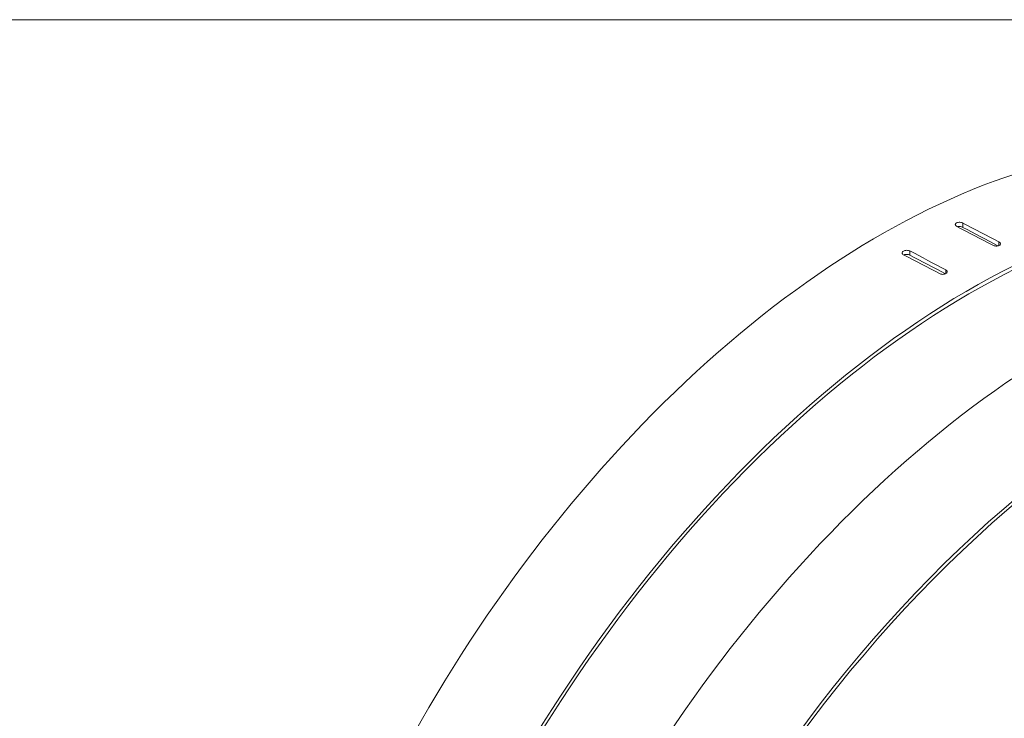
# Model space of a CAD drawing. Header units: millimetres. Extents: x 5 to 345, y 5 to 265.
# Tile 14 of 17: x 261 to 302, y 233 to 262. Entities that reach past the tile are written whole.
import ezdxf

# ---------------------------------------------------------------- set-up
doc = ezdxf.new("R2010")
doc.units = ezdxf.units.MM
doc.header["$LTSCALE"] = 1.25
for name, color, linetype, lineweight in [('Sketch Geometry (ANSI)', 7, 'Continuous', 9), ('Visible (ANSI)', 7, 'Continuous', 9), ('Visible Narrow (ANSI)', 7, 'Continuous', 9)]:
    doc.layers.add(name, color=color, linetype=linetype, lineweight=lineweight)

# ---------------------------------------------------------------- blocks, each defined once
blk = doc.blocks.new('Borders Default Border')
at = {"layer": 'Sketch Geometry (ANSI)', "flags": 128}
blk.add_lwpolyline([(6.35, 6.35), (6.35, 209.55), (273.05, 209.55), (273.05, 6.35), (6.35, 6.35)], dxfattribs=at)

msp = doc.modelspace()

# ---------------------------------------------------------------- linework, layer by layer
at = {"layer": 'Visible (ANSI)'}
for centre, major_axis, ratio, start_param, end_param in [((296.331, 222.305), (18.805, 32.571), 0.57735, 0, 2.215957), ((300.122, 220.116), (18.805, 32.571), 0.57735, 6.17723, 8.581883), ((300.122, 220.116), (18.7, 32.389), 0.57735, 6.203166, 8.575667), ((304.1, 217.82), (18.805, 32.571), 0.57735, 0, 2.215957), ((307.892, 215.63), (18.805, 32.571), 0.57735, 5.497787, 8.581883), ((307.892, 215.63), (18.7, 32.389), 0.57735, 5.497787, 8.575667), ((295.653, 222.697), (533.776, -280.823), 0.048471, 1.585729, 1.588512), ((300.8, 219.725), (533.776, -280.823), 0.048471, 1.595845, 1.598629), ((295.653, 222.697), (530.802, -279.259), 0.048471, 1.585748, 1.588492), ((300.8, 219.725), (533.887, -278.265), 0.045243, 1.598039, 1.600823), ((295.653, 222.697), (533.887, -278.265), 0.045243, 1.587923, 1.590706), ((295.653, 222.697), (530.913, -276.714), 0.045243, 1.587902, 1.590686), ((279.493, 212.584), (-30.606, -53.012), 0.57735, 0.190013, 2.356194), ((283.285, 210.395), (-30.606, -53.012), 0.57735, 0.127268, 2.356194), ((283.285, 210.395), (-30.711, -53.193), 0.57735, 0.140416, 2.356194)]:
    msp.add_ellipse(centre, major_axis=major_axis, ratio=ratio, start_param=start_param, end_param=end_param, dxfattribs=at)
for points, knots in [([(299.552, 253.402), (299.55, 253.404), (299.548, 253.405), (299.528, 253.416), (299.514, 253.428), (299.494, 253.454), (299.489, 253.468), (299.489, 253.493), (299.494, 253.507), (299.513, 253.531), (299.528, 253.541), (299.562, 253.557), (299.583, 253.564), (299.63, 253.572), (299.655, 253.573), (299.703, 253.571), (299.729, 253.567), (299.772, 253.555), (299.791, 253.548), (299.807, 253.54)], [-0.1557226, -0.1557226, -0.1557226, -0.1557226, -0.1530858, -0.1530858, -0.1339501, -0.1339501, -0.1148144, -0.1148144, -0.0956786, -0.0956786, -0.0765428, -0.0765428, -0.0574071, -0.0574071, -0.0382714, -0.0382714, -0.0191357, -0.0191357, -0.0026368, -0.0026368, -0.0026368, -0.0026368]), ([(299.794, 253.362), (299.779, 253.371), (299.76, 253.378), (299.716, 253.39), (299.691, 253.393), (299.643, 253.396), (299.618, 253.395), (299.589, 253.39), (299.585, 253.389), (299.58, 253.388)], [0.00263682, 0.00263682, 0.00263682, 0.00263682, 0.01913571, 0.01913571, 0.03827143, 0.03827143, 0.05740711, 0.05740711, 0.06134, 0.06134, 0.06134, 0.06134]), ([(301.293, 252.76), (301.295, 252.758), (301.298, 252.757), (301.3, 252.756), (301.317, 252.746), (301.332, 252.734), (301.351, 252.708), (301.356, 252.695), (301.356, 252.669), (301.351, 252.656), (301.332, 252.632), (301.317, 252.622), (301.284, 252.606), (301.262, 252.599), (301.215, 252.591), (301.19, 252.59), (301.142, 252.592), (301.117, 252.596), (301.073, 252.607), (301.054, 252.615), (301.039, 252.623)], [-0.0026368, -0.0026368, -0.0026368, -0.0026368, 0, 0, 0, 0.0191357, 0.0191357, 0.0382715, 0.0382715, 0.0574073, 0.0574073, 0.076543, 0.076543, 0.0956787, 0.0956787, 0.1148144, 0.1148144, 0.1339501, 0.1339501, 0.150449, 0.150449, 0.150449, 0.150449]), ([(297.356, 252.223), (297.353, 252.224), (297.351, 252.225), (297.332, 252.236), (297.317, 252.249), (297.298, 252.276), (297.293, 252.291), (297.293, 252.318), (297.298, 252.333), (297.317, 252.36), (297.332, 252.373), (297.366, 252.392), (297.387, 252.401), (297.434, 252.412), (297.459, 252.415), (297.507, 252.415), (297.533, 252.412), (297.576, 252.402), (297.595, 252.395), (297.611, 252.386)], [-0.1557226, -0.1557226, -0.1557226, -0.1557226, -0.1530858, -0.1530858, -0.1339501, -0.1339501, -0.1148144, -0.1148144, -0.0956786, -0.0956786, -0.0765428, -0.0765428, -0.0574071, -0.0574071, -0.0382714, -0.0382714, -0.0191357, -0.0191357, -0.0026368, -0.0026368, -0.0026368, -0.0026368]), ([(297.611, 252.215), (297.595, 252.223), (297.576, 252.23), (297.533, 252.241), (297.507, 252.244), (297.459, 252.244), (297.434, 252.241), (297.393, 252.231), (297.377, 252.226), (297.363, 252.219)], [0.00263682, 0.00263682, 0.00263682, 0.00263682, 0.01913571, 0.01913571, 0.03827143, 0.03827143, 0.05740711, 0.05740711, 0.07153819, 0.07153819, 0.07153819, 0.07153819]), ([(299.097, 251.613), (299.1, 251.612), (299.102, 251.611), (299.104, 251.609), (299.121, 251.6), (299.136, 251.587), (299.155, 251.56), (299.16, 251.546), (299.16, 251.518), (299.155, 251.503), (299.136, 251.476), (299.121, 251.464), (299.088, 251.445), (299.066, 251.436), (299.019, 251.425), (298.994, 251.422), (298.946, 251.422), (298.92, 251.425), (298.877, 251.435), (298.858, 251.442), (298.842, 251.45)], [-0.0026368, -0.0026368, -0.0026368, -0.0026368, 0, 0, 0, 0.0191357, 0.0191357, 0.0382715, 0.0382715, 0.0574073, 0.0574073, 0.076543, 0.076543, 0.0956787, 0.0956787, 0.1148144, 0.1148144, 0.1339501, 0.1339501, 0.150449, 0.150449, 0.150449, 0.150449])]:
    msp.add_open_spline(points, degree=3, knots=knots, dxfattribs=at)
at = {"layer": 'Visible Narrow (ANSI)'}
for p, q in [((299.794, 253.362), (299.807, 253.54)), ((301.282, 252.606), (301.293, 252.76)), ((297.611, 252.215), (297.611, 252.386)), ((299.097, 251.45), (299.097, 251.613))]:
    msp.add_line(p, q, dxfattribs=at)

# ---------------------------------------------------------------- block references
at = {"xscale": 1.25, "yscale": 1.25, "zscale": 1.25}
msp.add_blockref('Borders Default Border', (0, 0), dxfattribs=at)

doc.saveas('drawing.dxf')
